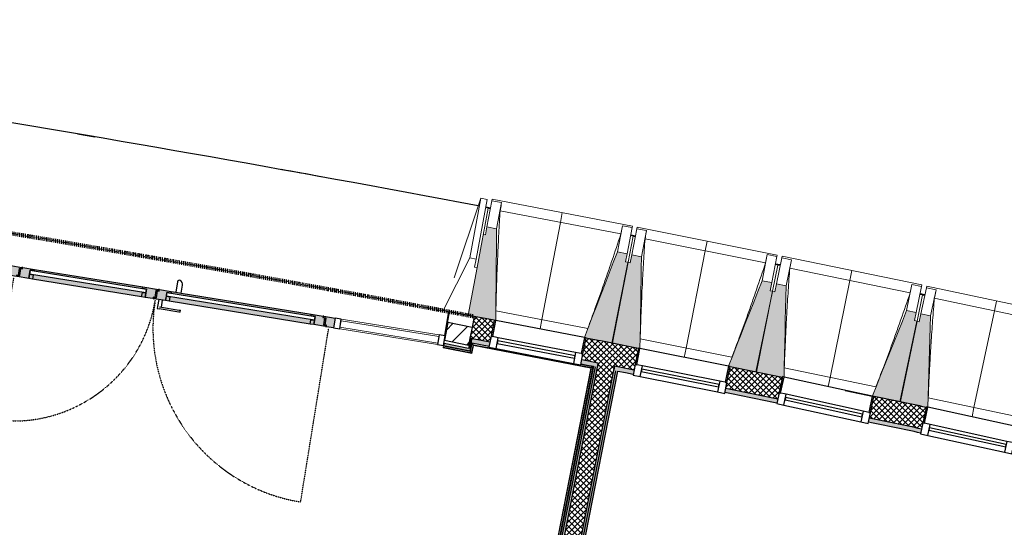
# Model space of a CAD drawing. Header units: millimetres. Extents: x 1909 to 61055, y -36590 to 14615.
# Tile 48 of 49: x 41252 to 47255, y -17804 to -14713. Entities that reach past the tile are written whole.
import ezdxf

# ---------------------------------------------------------------- set-up
doc = ezdxf.new("R2010")
doc.units = ezdxf.units.MM
doc.linetypes.add('Tiret', pattern=[2.5, 1.25, -1.25])
for name, color, linetype, lineweight, true_color in [('A-AREA', 4, 'Tiret', 100, 0x00ffff), ('A-DOOR-GLAZ', 7, 'Continuous', 25, 0x5c63b1), ('A-DOOR-HDLN', 5, 'Tiret', 25, 0x0000ff)]:
    doc.layers.add(name, color=color, linetype=linetype, lineweight=lineweight, true_color=true_color)
for name, color, linetype, lineweight in [('A-COLS', 7, 'Continuous', 18), ('A-DOOR', 7, 'Continuous', 25), ('A-DOOR-FRAM', 7, 'Continuous', 25), ('A-FLOR', 7, 'Continuous', 25), ('A-FLOR-HRAL', 7, 'Continuous', 18), ('A-GENM', 7, 'Continuous', 18), ('A-GLAZ', 7, 'Continuous', 25), ('A-GLAZ-CURT', 7, 'Continuous', 18), ('A-GLAZ-CWMG', 7, 'Continuous', 18), ('A-WALL', 7, 'Continuous', 25), ('A-WALL-PATT', 7, 'Continuous', 25), ('I-WALL', 7, 'Continuous', 25), ('S-BEAM', 7, 'Continuous', 18)]:
    doc.layers.add(name, color=color, linetype=linetype, lineweight=lineweight)
pattern_1 = [(45, (0, 0), (-17.67767, 17.67767), []), (135, (0, 0), (-17.67767, -17.67767), [])]

# ---------------------------------------------------------------- blocks, each defined once
blk = doc.blocks.new('Panneau système - Vitré-441912-2021_015_1111_DCE_1_50_N0 FINI_SSI_CMSI')
at = {"layer": 'A-GLAZ-CURT'}
for p, q in [((301.8, 20), (-301.8, 20)), ((-301.8, 20), (-301.8, -20)), ((301.8, -20), (301.8, 20)), ((-301.8, -20), (301.8, -20))]:
    blk.add_line(p, q, dxfattribs=at)
blk = doc.blocks.new('Meneau rectangulaire - AWS60_60x70-441910-2021_015_1111_DCE_1_50_N0 FINI_SSI_CMSI')
at = {"layer": 'A-GLAZ-CWMG'}
for p, q in [((4150.1, -16632.7), (3554.2, -16536.4)), ((4140.5, -16692), (3544.6, -16595.6))]:
    blk.add_line(p, q, dxfattribs=at)
blk = doc.blocks.new('Meneau rectangulaire - AWS60_60x38-368963-2021_015_1111_DCE_1_50_N0 FINI_SSI_CMSI')
at = {"layer": 'A-GLAZ-CWMG', "lineweight": 25}
for p, q in [((0, 30), (-38, 30)), ((-38, 30), (-38, -30)), ((0, -30), (0, 30)), ((-38, -30), (0, -30))]:
    blk.add_line(p, q, dxfattribs=at)
blk = doc.blocks.new('Meneau rectangulaire - AWS60_60x38-368964-2021_015_1111_DCE_1_50_N0 FINI_SSI_CMSI')
at = {"layer": 'A-GLAZ-CWMG', "lineweight": 25}
for p, q in [((-38, 30), (0, 30)), ((-38, -30), (-38, 30)), ((0, 30), (0, -30)), ((0, -30), (-38, -30))]:
    blk.add_line(p, q, dxfattribs=at)
blk = doc.blocks.new('12_CORNIERE HABILLAGE - 12_CORNIERE HABILLAGE-370872-2021_015_1111_DCE_1_50_N0 FINI_SSI_CMSI')
at = {"layer": 'A-GENM', "color": 8, "true_color": 0x808080}
for p, q in [((3442.1, 150.4), (3442.1, 0)), ((3444.1, 0), (3444.1, 150.4)), ((3442.1, 0), (3444.1, 0))]:
    blk.add_line(p, q, dxfattribs=at)
blk = doc.blocks.new('XXX_VIDE FENETRE - 550-377501-2021_015_1111_DCE_1_50_N0 FINI_SSI_CMSI')
at = {"layer": 'A-GLAZ'}
for p, q in [((-285, 0), (-285, -100)), ((-275, 0), (-285, 0)), ((275, 0), (-275, 0)), ((-275, -100), (-275, 0)), ((285, 0), (275, 0)), ((275, 0), (275, -100)), ((285, -100), (285, 0)), ((-285, -100), (-275, -100)), ((-240, -100), (-285, -100)), ((-285, -100), (-285, -167.5)), ((-240, -167.5), (-240, -100)), ((240, -100), (-240, -100)), ((240, -100), (240, -167.5)), ((285, -100), (240, -100)), ((275, -100), (285, -100)), ((285, -167.5), (285, -100)), ((-285, -167.5), (-240, -167.5)), ((-240, -167.5), (240, -167.5)), ((240, -167.5), (285, -167.5))]:
    blk.add_line(p, q, dxfattribs=at)
at = {"layer": 'A-GLAZ', "color": 173, "true_color": 0x5c63b1}
for p, q in [((240, -120), (-240, -120)), ((-240, -120), (-240, -135)), ((240, -135), (240, -120)), ((-240, -135), (240, -135))]:
    blk.add_line(p, q, dxfattribs=at)
blk = doc.blocks.new('51_2V_PV_MV_XX_XX - Type 1-413066-2021_015_1111_DCE_1_50_N0 FINI_SSI_CMSI')
at = {"layer": 'A-DOOR', "lineweight": 18, "true_color": 0x808080}
h = blk.add_hatch(color=8, dxfattribs=at)
h.paths.add_polyline_path([(-1001.7, 94), (-1001.7, 34), (-932.7, 34), (-932.7, 42.5), (-947.7, 42.7), (-947.7, 85.5), (-957.7, 85.5), (-957.7, 94), (-959.1, 94)])
h.paths.add_polyline_path([(957.7, 94), (957.7, 85.5), (947.7, 85.3), (947.7, 42.5), (932.7, 42.5), (932.7, 34), (1001.7, 34.1), (1001.7, 94), (992, 94)])
h = blk.add_hatch(color=8, dxfattribs=at)
h.paths.add_polyline_path([(-952.7, 94), (-952.7, 85.5), (-937.7, 85.5), (-937.7, 42.5), (-927.7, 42.5), (-927.7, 34), (-854.7, 34), (-854.7, 43), (-879.7, 43), (-879.7, 94), (-946, 94)])
h.paths.add_polyline_path([(35.3, 94), (35.3, 43), (10.3, 43), (10.3, 34), (83.3, 34), (83.3, 42.5), (93.3, 42.5), (93.3, 85.5), (108.3, 85.5), (108.3, 94), (75, 94)])
at = {"layer": 'A-DOOR', "lineweight": 18, "true_color": 0xc0c0c0}
h = blk.add_hatch(color=9, dxfattribs=at)
h.paths.add_polyline_path([(-947.7, 85.5), (-947.7, 51.7), (-937.7, 51.7), (-937.7, 85.5), (-944.6, 85.5)])
h.paths.add_polyline_path([(93.3, 85.5), (93.3, 51.7), (103.3, 51.7), (103.3, 85.5), (96.4, 85.5)])
h.paths.add_polyline_path([(937.7, 85.5), (937.7, 51.7), (947.7, 51.7), (947.7, 85.5), (940.7, 85.5)])
at = {"layer": 'A-DOOR', "lineweight": 18, "true_color": 0x808080}
h = blk.add_hatch(color=8, dxfattribs=at)
h.paths.add_polyline_path([(-879.7, 94), (-879.7, 67), (-857.7, 67), (-857.7, 94)])
h.paths.add_polyline_path([(13.3, 94), (13.3, 67), (35.3, 67), (35.3, 94), (31, 94)])
at = {"layer": 'A-DOOR', "lineweight": 18, "true_color": 0xc0c0c0}
for points in [[(-857.7, 94), (-857.7, 67), (13.3, 67), (13.3, 94), (-712.4, 94)], [(183.3, 94), (183.3, 67), (857.7, 67), (857.7, 94), (320.2, 94)], [(186.3, 43), (186.3, 34), (854.7, 34), (854.7, 43), (241.8, 43)]]:
    blk.add_hatch(color=9, dxfattribs=at).paths.add_polyline_path(points)
at = {"layer": 'A-DOOR', "lineweight": 18, "true_color": 0x808080}
h = blk.add_hatch(color=8, dxfattribs=at)
h.paths.add_polyline_path([(113.3, 94), (113.3, 85.5), (103.3, 85.5), (103.3, 42.5), (88.3, 42.5), (88.3, 34), (186.3, 34), (186.3, 43), (161.3, 43), (161.3, 94), (114, 94)])
h.paths.add_polyline_path([(879.7, 94), (879.7, 43), (854.7, 43), (854.7, 34), (927.7, 34), (927.7, 42.5), (937.7, 42.5), (937.7, 85.5), (952.7, 85.5), (952.7, 94), (890.3, 94)])
h = blk.add_hatch(color=8, dxfattribs=at)
h.paths.add_polyline_path([(161.3, 94), (161.3, 67), (183.3, 67), (183.3, 94)])
h.paths.add_polyline_path([(857.7, 94), (857.7, 67), (879.7, 67), (879.7, 94)])
at = {"layer": 'A-DOOR', "lineweight": 18, "true_color": 0xc0c0c0}
h = blk.add_hatch(color=9, dxfattribs=at)
h.paths.add_polyline_path([(-947.7, 51.7), (-947.7, 46.8), (-937.7, 46.8), (-937.7, 51.7), (-942.2, 51.7)])
h.paths.add_polyline_path([(93.3, 51.7), (93.3, 46.8), (103.3, 46.8), (103.3, 51.7), (98.8, 51.7)])
h.paths.add_polyline_path([(937.7, 51.7), (937.7, 46.8), (947.7, 46.8), (947.7, 51.7), (943.1, 51.7)])
h = blk.add_hatch(color=9, dxfattribs=at)
h.paths.add_polyline_path([(-947.7, 46.8), (-947.7, 44.8), (-937.7, 44.8), (-937.7, 46.8), (-941.4, 46.8)])
h.paths.add_polyline_path([(93.3, 46.8), (93.3, 44.8), (103.3, 44.9), (103.3, 46.8), (99.6, 46.8)])
h.paths.add_polyline_path([(937.7, 46.8), (937.7, 44.8), (947.7, 44.9), (947.7, 46.8), (943.9, 46.8)])
h = blk.add_hatch(color=9, dxfattribs=at)
h.paths.add_polyline_path([(-947.7, 44.8), (-947.3, 42.5), (-937.7, 42.5), (-938, 44.8), (-941.1, 44.8)])
h.paths.add_polyline_path([(-932.7, 42.5), (-932.7, 34), (-927.7, 34), (-927.7, 42.5), (-932.7, 42.5)])
h.paths.add_polyline_path([(93.3, 44.8), (93.3, 42.5), (103.3, 42.5), (102.8, 44.8), (97.8, 44.8)])
h.paths.add_polyline_path([(83.3, 42.5), (83.3, 34), (88.3, 34), (88.3, 42.5), (87, 42.5)])
h.paths.add_polyline_path([(937.7, 44.8), (937.7, 42.5), (947.7, 42.5), (947.1, 44.8), (942.1, 44.8)])
h.paths.add_polyline_path([(927.7, 42.5), (927.7, 34), (932.7, 34), (932.7, 42.5), (931.3, 42.5)])
h = blk.add_hatch(color=9, dxfattribs=at)
h.paths.add_polyline_path([(-50.8, 34), (10.3, 34), (10.3, 43), (4.6, 43), (-18.3, 39.3)])
h.paths.add_polyline_path([(-854.7, 43), (-854.7, 34), (-50.8, 34), (4.6, 43), (-799.2, 43)])
at = {"layer": 'A-DOOR'}
for p, q in [((-63.7, 150), (-63.7, 137.5)), ((-55.8, 150), (65.8, 150)), ((65.8, 137.5), (-55.8, 137.5)), ((53.9, 137.5), (53.9, 94)), ((77.8, 150), (65.8, 150)), ((77.8, 137.5), (77.8, 150)), ((77.8, 94), (77.8, 137.5)), ((-50.8, 34), (-50.8, -16.2)), ((-17.5, 34), (-50.8, 34)), ((-17.5, -30.7), (-17.5, 34)), ((-50.8, -16.9), (-50.6, -18.7))]:
    blk.add_line(p, q, dxfattribs=at)
at = {"layer": 'A-DOOR', "flags": 128}
for points in [[(-63.7, 150), (-63.6, 150), (-63.1, 150), (-62.4, 150), (-61.4, 150), (-60.2, 150), (-58.8, 150), (-57.4, 150), (-55.8, 150)], [(-55.8, 137.5), (-57.4, 137.5), (-58.8, 137.5), (-60.2, 137.5), (-61.4, 137.5), (-62.4, 137.5), (-63.1, 137.5), (-63.6, 137.5), (-63.7, 137.5)]]:
    blk.add_lwpolyline(points, dxfattribs=at)
at = {"layer": 'A-DOOR'}
for centre, radius, start, end in [((-23.6, -16.2), 27.2, 180, 249.4572), ((-29.1, -30.7), 11.6, 249.4572, 360)]:
    blk.add_arc(centre, radius, start, end, dxfattribs=at)
at = {"layer": 'A-DOOR-FRAM'}
for p, q in [((-1001.7, 94), (-957.7, 94)), ((-957.7, 94), (-957.7, 85.5)), ((-957.7, 85.5), (-947.7, 85.5)), ((-952.7, 94), (-879.7, 94)), ((-952.7, 85.5), (-952.7, 94)), ((-937.7, 85.5), (-952.7, 85.5)), ((-947.7, 85.5), (-947.7, 42.5)), ((-937.7, 42.5), (-937.7, 85.5)), ((-879.7, 67), (-879.7, 94)), ((-879.7, 94), (-857.7, 94)), ((-879.7, 94), (-879.7, 43)), ((-857.7, 67), (-879.7, 67)), ((-857.7, 94), (13.3, 94)), ((-857.7, 94), (-857.7, 67)), ((13.3, 94), (35.3, 94)), ((13.3, 67), (13.3, 94)), ((35.3, 67), (13.3, 67)), ((35.3, 94), (35.3, 67)), ((35.3, 94), (108.3, 94)), ((35.3, 43), (35.3, 94)), ((93.3, 85.5), (93.3, 42.5)), ((108.3, 85.5), (93.3, 85.5)), ((103.3, 85.5), (113.3, 85.5)), ((103.3, 42.5), (103.3, 85.5)), ((108.3, 94), (108.3, 85.5)), ((113.3, 94), (161.3, 94)), ((113.3, 85.5), (113.3, 94)), ((161.3, 94), (183.3, 94)), ((161.3, 67), (161.3, 94)), ((161.3, 94), (161.3, 43)), ((183.3, 67), (161.3, 67)), ((183.3, 94), (857.7, 94)), ((183.3, 94), (183.3, 67)), ((857.7, 94), (879.7, 94)), ((857.7, 67), (857.7, 94)), ((879.7, 67), (857.7, 67)), ((879.7, 94), (879.7, 67)), ((879.7, 94), (952.7, 94)), ((879.7, 43), (879.7, 94)), ((937.7, 85.5), (937.7, 42.5)), ((952.7, 85.5), (937.7, 85.5)), ((947.7, 85.5), (957.7, 85.5)), ((947.7, 42.5), (947.7, 85.5)), ((952.7, 94), (952.7, 85.5)), ((957.7, 94), (1001.7, 94)), ((957.7, 85.5), (957.7, 94)), ((-932.7, 34), (-1001.7, 34)), ((-937.7, 51.7), (-947.7, 51.7)), ((-947.7, 46.8), (-937.7, 46.8)), ((-937.7, 44.8), (-947.7, 44.8)), ((-947.7, 42.5), (-932.7, 42.5)), ((-927.7, 42.5), (-937.7, 42.5)), ((-932.7, 42.5), (-932.7, 34)), ((-932.7, 34), (-927.7, 34)), ((-927.7, 34), (-927.7, 42.5)), ((-854.7, 34), (-927.7, 34)), ((-879.7, 43), (-854.7, 43)), ((-854.7, 43), (-854.7, 34)), ((-50.8, 34), (-854.7, 34)), ((10.3, 34), (-17.5, 34)), ((10.3, 43), (35.3, 43)), ((10.3, 34), (10.3, 43)), ((83.3, 34), (10.3, 34)), ((93.3, 42.5), (83.3, 42.5)), ((83.3, 42.5), (83.3, 34)), ((83.3, 34), (88.3, 34)), ((88.3, 42.5), (103.3, 42.5)), ((88.3, 34), (88.3, 42.5)), ((186.3, 34), (88.3, 34)), ((103.3, 51.7), (93.3, 51.7)), ((93.3, 46.8), (103.3, 46.8)), ((103.3, 44.8), (93.3, 44.8)), ((161.3, 43), (186.3, 43)), ((186.3, 43), (186.3, 34)), ((854.7, 34), (186.3, 34)), ((854.7, 43), (879.7, 43)), ((854.7, 34), (854.7, 43)), ((927.7, 34), (854.7, 34)), ((927.7, 42.5), (927.7, 34)), ((937.7, 42.5), (927.7, 42.5)), ((927.7, 34), (932.7, 34)), ((932.7, 42.5), (947.7, 42.5)), ((932.7, 34), (932.7, 42.5)), ((1001.7, 34), (932.7, 34)), ((947.7, 51.7), (937.7, 51.7)), ((937.7, 46.8), (947.7, 46.8)), ((947.7, 44.8), (937.7, 44.8))]:
    blk.add_line(p, q, dxfattribs=at)
at = {"layer": 'A-DOOR-GLAZ'}
for p, q in [((-879.7, 67), (35.3, 67)), ((-879.7, 43), (-879.7, 67)), ((35.3, 67), (35.3, 43)), ((161.3, 67), (879.7, 67)), ((161.3, 43), (161.3, 67)), ((879.7, 67), (879.7, 43)), ((35.3, 43), (-879.7, 43)), ((879.7, 43), (161.3, 43))]:
    blk.add_line(p, q, dxfattribs=at)
at = {"layer": 'A-DOOR-HDLN'}
for p, q in [((-972.7, 1173), (-972.7, 102)), ((972.7, 102), (972.7, 976.4))]:
    blk.add_line(p, q, dxfattribs=at)
for centre, radius, start, end in [((-972.7, 102), 1071, 0, 90), ((972.7, 102), 874.4, 90, 180)]:
    blk.add_arc(centre, radius, start, end, dxfattribs=at)
blk = doc.blocks.new('Garde-corps - Garde-corps-512326-2021_015_1111_DCE_1_50_N0 FINI_SSI_CMSI')
at = {"layer": 'A-FLOR-HRAL'}
for p, q in [((4342.2, -16733.6), (4351.7, -16684)), ((4351.7, -16684), (4455.2, -16704)), ((4351.7, -16684), (4361.5, -16685.9)), ((4175.7, -16709.7), (4175.4, -16711.3)), ((4175.4, -16711.3), (4350.6, -16746)), ((4175.7, -16709.7), (4176, -16708)), ((4175.7, -16709.7), (4349.3, -16744)), ((4176, -16708), (4177.4, -16701)), ((4176, -16708), (4347.9, -16742)), ((4178, -16698), (4177.4, -16701)), ((4177.4, -16701), (4342.2, -16733.6)), ((4347.9, -16742), (4342.2, -16733.6)), ((4347.9, -16742), (4357.3, -16692.3)), ((4349.3, -16744), (4358.7, -16694.4)), ((4350.6, -16746), (4360, -16696.3)), ((4360, -16696.3), (5075.3, -16834.5)), ((5075.3, -16834.5), (4833.2, -18069.1)), ((5077.3, -16833.2), (4834.6, -18071.1)), ((5079.3, -16831.8), (4835.9, -18073.1)), ((5087.7, -16826.2), (4841.5, -18081.5)), ((5014.9, -16812.1), (5087.7, -16826.2)), ((5077.8, -16824.3), (5087.7, -16826.2)), ((3922.5, -17889), (3699.7, -19015.7)), ((3923.8, -17890.9), (3701.3, -19016)), ((3925.2, -17893), (3703, -19016.3)), ((4833.2, -18069.1), (3922.5, -17889)), ((4834.6, -18071.1), (3923.8, -17890.9)), ((4835.9, -18073.1), (3925.2, -17893)), ((3925.2, -17893), (3927.6, -17896.6)), ((4841.5, -18081.5), (3975.9, -17910.3)), ((3921.9, -17946.5), (3710, -19017.7)), ((4835.9, -18073.1), (4841.5, -18081.5)), ((3699.7, -19015.7), (3701.3, -19016)), ((3703, -19016.3), (3701.3, -19016)), ((3710, -19017.7), (3703, -19016.3)), ((3710, -19017.7), (3712.9, -19018.3))]:
    blk.add_line(p, q, dxfattribs=at)
at = {"layer": 'A-FLOR-HRAL', "flags": 128}
for points in [[(4357.3, -16692.3), (4354.5, -16688.2), (4351.7, -16684)], [(5075.3, -16834.5), (5075.3, -16834.5), (5075.4, -16834.4), (5075.6, -16834.3), (5075.8, -16834.2), (5076.1, -16834), (5076.3, -16833.9), (5076.6, -16833.7), (5076.8, -16833.5), (5077, -16833.4), (5077.3, -16833.2)], [(5079.3, -16831.8), (5083.5, -16829), (5087.7, -16826.2)], [(5087.7, -16826.2), (5087.8, -16826.1), (5088.1, -16825.9), (5088.6, -16825.6), (5089.2, -16825.2), (5089.8, -16824.7), (5090.5, -16824.3), (5091.2, -16823.8)]]:
    blk.add_lwpolyline(points, dxfattribs=at)
at = {"layer": 'A-FLOR-HRAL'}
for radius, start, end in [(137273, 78.911, 79.217912), (137271.2, 78.911727, 79.217185)]:
    blk.add_arc((-21322.9, -151541.9), radius, start, end, dxfattribs=at)
for points, knots in [([(4351.7, -16684), (4351.7, -16684), (4351.7, -16684), (4351.6, -16683.9), (4351.6, -16683.9), (4351.5, -16683.8), (4351.5, -16683.7), (4351.4, -16683.6), (4351.4, -16683.5), (4351.3, -16683.4), (4351.2, -16683.3), (4351.1, -16683.2), (4351, -16683), (4350.9, -16682.9), (4350.8, -16682.8), (4350.7, -16682.6), (4350.6, -16682.5), (4350.5, -16682.3), (4350.4, -16682.1), (4350.1, -16681.7), (4349.7, -16681.2), (4349.4, -16680.7), (4349.3, -16680.5)], [0, 0, 0, 0, 0.071429, 0.107143, 0.142857, 0.178571, 0.214286, 0.25, 0.285714, 0.321429, 0.357143, 0.392857, 0.428571, 0.464286, 0.5, 0.535714, 0.571429, 0.607143, 0.642857, 0.714286, 0.857143, 1, 1, 1, 1]), ([(4342.2, -16733.6), (4342.2, -16733.6), (4342.2, -16733.5), (4342.1, -16733.3), (4341.9, -16733.1), (4341.8, -16732.9), (4341.6, -16732.7), (4341.5, -16732.5), (4341.3, -16732.2), (4341.1, -16731.9), (4340.9, -16731.6), (4340.7, -16731.3), (4340.4, -16730.8), (4340.1, -16730.4), (4339.9, -16730.1)], [0, 0, 0, 0, 0.166667, 0.25, 0.333333, 0.416667, 0.458333, 0.5, 0.583333, 0.666667, 0.708333, 0.75, 0.833333, 1, 1, 1, 1]), ([(4350.6, -16746), (4350.6, -16745.9), (4350.6, -16745.9), (4350.5, -16745.8), (4350.3, -16745.6), (4350.2, -16745.4), (4350.1, -16745.2), (4350, -16745.1), (4349.9, -16744.9), (4349.8, -16744.8), (4349.7, -16744.6), (4349.6, -16744.5), (4349.5, -16744.4), (4349.4, -16744.2), (4349.3, -16744.1), (4349.3, -16744)], [0.1, 0.1, 0.1, 0.1, 0.2, 0.3, 0.4, 0.475, 0.55, 0.6, 0.65, 0.7, 0.75, 0.8, 0.85, 0.9, 1, 1, 1, 1]), ([(4360, -16696.3), (4360, -16696.3), (4360, -16696.3), (4360, -16696.2), (4359.9, -16696.1), (4359.8, -16695.9), (4359.7, -16695.8), (4359.5, -16695.6), (4359.4, -16695.3), (4359.2, -16695.1), (4359.1, -16694.9), (4358.9, -16694.6), (4358.8, -16694.5), (4358.7, -16694.4)], [0.075, 0.075, 0.075, 0.075, 0.15, 0.2125, 0.275, 0.35, 0.425, 0.5, 0.6, 0.7, 0.775, 0.85, 1, 1, 1, 1]), ([(3922.5, -17889), (3922.5, -17889), (3922.6, -17889), (3922.7, -17889.2), (3922.8, -17889.3), (3922.9, -17889.5), (3923, -17889.7), (3923.1, -17889.9), (3923.2, -17890), (3923.3, -17890.2), (3923.4, -17890.3), (3923.5, -17890.4), (3923.6, -17890.6), (3923.7, -17890.7), (3923.8, -17890.9), (3923.8, -17890.9)], [0.1, 0.1, 0.1, 0.1, 0.2, 0.3, 0.4, 0.475, 0.55, 0.6, 0.65, 0.7, 0.75, 0.8, 0.85, 0.9, 1, 1, 1, 1]), ([(4833.3, -18069.1), (4833.3, -18069.1), (4833.3, -18069.2), (4833.4, -18069.3), (4833.5, -18069.5), (4833.6, -18069.7), (4833.7, -18069.9), (4833.8, -18070), (4833.9, -18070.2), (4834, -18070.3), (4834.1, -18070.5), (4834.2, -18070.6), (4834.3, -18070.7), (4834.4, -18070.9), (4834.5, -18071), (4834.6, -18071.1)], [0.1, 0.1, 0.1, 0.1, 0.2, 0.3, 0.4, 0.475, 0.55, 0.6, 0.65, 0.7, 0.75, 0.8, 0.85, 0.9, 1, 1, 1, 1]), ([(4841.5, -18081.5), (4841.5, -18081.5), (4841.6, -18081.6), (4841.7, -18081.8), (4841.9, -18082), (4842, -18082.2), (4842.1, -18082.4), (4842.3, -18082.6), (4842.5, -18082.9), (4842.7, -18083.2), (4842.9, -18083.5), (4843.1, -18083.8), (4843.4, -18084.3), (4843.7, -18084.7), (4843.9, -18085)], [0, 0, 0, 0, 0.166667, 0.25, 0.333333, 0.416667, 0.458333, 0.5, 0.583333, 0.666667, 0.708333, 0.75, 0.833333, 1, 1, 1, 1])]:
    blk.add_open_spline(points, degree=3, knots=knots, dxfattribs=at)
blk = doc.blocks.new('B02_ARC_rvt-1-2021_015_1111_DCE_1_50_N0 FINI_SSI_CMSI')
at = {"layer": 'A-WALL-PATT', "lineweight": 18}
h = blk.add_hatch(dxfattribs=at)
h.set_pattern_fill('FP_2', color=256, style=0, pattern_type=2)
h.set_pattern_definition([(45, (0, 0), (-53.033, 53.033), [])])
h.paths.add_polyline_path([(4330.5, -16694.5), (4351.8, -16587), (4204.6, -16557.9), (4183.4, -16665.4), (4321.6, -16692.7)])
h = blk.add_hatch(dxfattribs=at)
h.set_pattern_fill('FP_1', color=256, style=0, pattern_type=2)
h.set_pattern_definition(pattern_1)
h.paths.add_polyline_path([(13822.8, -18807.9), (13856.8, -18677.3), (13798.6, -18662.1), (12574.2, -18344.4), (11346.5, -18038), (10116.7, -17743.1), (8878.4, -17458.2), (7677.5, -17193.1), (7648.6, -17325), (8913.8, -17604.5), (10147.7, -17889), (11378.8, -18184.9), (12607.2, -18492.2), (13810.7, -18804.7)])
h.paths.add_polyline_path([(7091.2, -17205.9), (7120, -17074), (6801.3, -17007), (6772.5, -17138.9), (7085.9, -17204.8)])
h.paths.add_polyline_path([(6214.3, -17023.4), (6243.1, -16891.5), (5924, -16826.6), (5897.8, -16959), (6208.9, -17022.3)])
h.paths.add_polyline_path([(5338.8, -16847.2), (5365.1, -16714.7), (5246.6, -16691.3), (5220.6, -16823.8), (5332.7, -16845.9)])
h.paths.add_polyline_path([(5120.5, -16804.1), (5146.5, -16671.7), (5045.5, -16651.9), (5020.2, -16784.5), (5109.6, -16802)])
h.paths.add_polyline_path([(4460.5, -16676.3), (4485.9, -16543.7), (4364.9, -16520.6), (4338.7, -16653), (4455.8, -16675.4)])
at = {"layer": 'A-WALL-PATT', "true_color": 0xdadada}
for points in [[(4339.9, -16730.1), (4342.2, -16717.8), (4180.4, -16685.8), (4178, -16698), (4329.9, -16728.1)], [(4342.2, -16717.8), (4354, -16655.9), (4341.7, -16653.6), (4329.9, -16715.3)], [(4856.2, -18087.5), (5103.5, -16826.3), (5091.2, -16823.8), (4843.9, -18085)]]:
    blk.add_hatch(color=254, dxfattribs=at).paths.add_polyline_path(points)
h = blk.add_hatch(color=254, dxfattribs=at)
h.paths.add_polyline_path([(13792.3, -18825.7), (13798.6, -18801.5), (12568, -18482.1), (11346.5, -18176.9), (10111, -17880.3), (8878.4, -17596.4), (7648.6, -17325), (7643.3, -17349.4), (8884, -17623.3), (10116.7, -17907.3), (11346.5, -18202.6), (12574.2, -18509.4), (13699.1, -18801.5)])
h.paths.add_polyline_path([(7085.9, -17230.3), (7091.2, -17205.9), (6772.5, -17138.9), (6767.2, -17163.3), (7084.9, -17230.1)])
h.paths.add_polyline_path([(6208.9, -17047.8), (6214.3, -17023.4), (5897.8, -16959), (5892.9, -16983.5), (6208.3, -17047.7)])
h.paths.add_polyline_path([(5334, -16871.7), (5338.8, -16847.2), (5220.6, -16823.8), (5215.8, -16848.3), (5332.7, -16871.4)])
h.paths.add_polyline_path([(5115.7, -16828.7), (5120.5, -16804.1), (5020.2, -16784.5), (5015.5, -16809), (5109.6, -16827.5)])
h.paths.add_polyline_path([(4455.8, -16700.8), (4460.5, -16676.3), (4354, -16655.9), (4349.3, -16680.5), (4454.5, -16700.6)])
h.paths.add_polyline_path([(4337, -16678.2), (4341.7, -16653.6), (4338.7, -16653.3), (4333.9, -16677.6), (4335.4, -16677.9)])
at = {"layer": 'A-WALL-PATT', "lineweight": 18}
h = blk.add_hatch(dxfattribs=at)
h.set_pattern_fill('FP_1', color=256, style=0, pattern_type=2)
h.set_pattern_definition(pattern_1)
h.paths.add_polyline_path([(4963.7, -18134.2), (5246.6, -16691.3), (5146.5, -16671.7), (4863.6, -18114.4), (4960.2, -18133.5)])
at = {"layer": 'A-WALL-PATT', "lineweight": 5, "true_color": 0xdadada}
for points in [[(4866, -18102.1), (5115.7, -16828.7), (5103.5, -16826.3), (4853.8, -18099.7), (4863.6, -18101.7)], [(4978.4, -18124.4), (5228.1, -16850.8), (5215.8, -16848.3), (4966.1, -18121.9)], [(4993, -18114.5), (5240.3, -16853.2), (5228.1, -16850.8), (4980.8, -18112.1)]]:
    blk.add_hatch(color=254, dxfattribs=at).paths.add_polyline_path(points)
at = {"layer": 'A-AREA'}
for p, q in [((4209.5, -16491.1), (4364.9, -16520.6)), ((6925.5, -17033), (6931.3, -17034.2))]:
    blk.add_line(p, q, dxfattribs=at)
blk.add_arc((-21322.9, -151541.9), 137443.1, 79.294939, 82.165076, dxfattribs=at)
at = {"layer": 'A-FLOR'}
for p, q in [((2406.4, -16411.6), (2411.3, -16412.4)), ((4212.7, -16491.7), (4194.9, -16581.7)), ((4364.9, -16520.6), (4212.7, -16491.7)), ((3458.7, -16581.7), (3463.6, -16582.5)), ((6686.7, -16983.1), (6655.1, -16976.5))]:
    blk.add_line(p, q, dxfattribs=at)
at = {"layer": 'A-WALL'}
for p, q in [((4204.6, -16557.9), (4183.4, -16665.4)), ((4351.8, -16587), (4204.6, -16557.9)), ((4351.8, -16587), (4338.7, -16653)), ((4180.4, -16685.8), (4178, -16698)), ((4329.9, -16715.3), (4180.4, -16685.8)), ((4183.4, -16665.4), (4330.5, -16694.5)), ((4337, -16678.2), (4329.9, -16715.3)), ((4330.5, -16694.5), (4333.9, -16677.6)), ((4338.7, -16653), (4333.9, -16677.6)), ((4342.2, -16717.8), (4349.3, -16680.5)), ((4460.5, -16676.3), (4354, -16655.9)), ((4178, -16698), (4339.9, -16730.1)), ((4339.9, -16730.1), (4342.2, -16717.8)), ((5120.5, -16804.1), (5020.2, -16784.5)), ((5120.5, -16804.1), (5115.7, -16828.7)), ((5115.7, -16828.7), (5120.5, -16804.1)), ((4856.2, -18087.5), (5103.5, -16826.3)), ((4868.4, -18089.9), (5115.7, -16828.7)), ((4968.5, -18109.7), (5215.8, -16848.3)), ((4980.8, -18112.1), (5228.1, -16850.8)), ((5215.8, -16848.3), (5220.6, -16823.8)), ((5220.6, -16823.8), (5215.8, -16848.3)), ((5338.8, -16847.2), (5220.6, -16823.8))]:
    blk.add_line(p, q, dxfattribs=at)
at = {"layer": 'A-WALL', "flags": 128}
for points in [[(4341.7, -16653.6), (4340.2, -16653.3), (4338.7, -16653)], [(4341.7, -16653.6), (4347.8, -16654.8), (4354, -16655.9)], [(4354, -16655.9), (4347.8, -16654.8), (4341.7, -16653.6)]]:
    blk.add_lwpolyline(points, dxfattribs=at)
at = {"layer": 'A-WALL'}
for start, end in [(78.430858, 78.56564), (78.057101, 78.192993)]:
    blk.add_arc((-21322.9, -151541.9), 137308.1, start, end, dxfattribs=at)
at = {"layer": 'I-WALL'}
for p, q in [((4364.9, -16520.6), (4351.8, -16587)), ((4485.9, -16543.7), (4364.9, -16520.6)), ((4333.9, -16677.6), (4337, -16678.2)), ((5091.2, -16823.8), (4843.9, -18085)), ((4993, -18114.5), (5240.3, -16853.2)), ((6626, -16970.5), (6801.3, -17007)), ((6801.3, -17007), (6800.9, -17008.8))]:
    blk.add_line(p, q, dxfattribs=at)
at = {"layer": 'I-WALL', "flags": 128}
for points in [[(4349.3, -16680.5), (4402.6, -16690.7), (4455.8, -16700.8)], [(5146.5, -16671.7), (5096, -16661.8), (5045.5, -16651.9)], [(5246.6, -16691.3), (5196.5, -16681.5), (5146.5, -16671.7)], [(5365.1, -16714.7), (5305.8, -16703), (5246.6, -16691.3)], [(5015.5, -16809), (5053.3, -16816.4), (5091.2, -16823.8)], [(5240.3, -16853.2), (5287.2, -16862.4), (5334, -16871.7)]]:
    blk.add_lwpolyline(points, dxfattribs=at)
at = {"layer": 'I-WALL'}
for radius, start, end in [(137443.1, 78.430109, 78.565858), (137283.1, 78.430996, 78.565599), (137443.1, 78.05672, 78.192478), (137283.1, 78.057172, 78.193089)]:
    blk.add_arc((-21322.9, -151541.9), radius, start, end, dxfattribs=at)
at = {"layer": 'A-DOOR', "lineweight": 18, "rotation": 170.8152769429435}
blk.add_blockref('51_2V_PV_MV_XX_XX - Type 1-413066-2021_015_1111_DCE_1_50_N0 FINI_SSI_CMSI', (2533.2, -16336.9), dxfattribs=at)
at = {"layer": 'A-FLOR-HRAL', "lineweight": 18}
blk.add_blockref('Garde-corps - Garde-corps-512326-2021_015_1111_DCE_1_50_N0 FINI_SSI_CMSI', (0, 0), dxfattribs=at)
at = {"layer": 'A-GENM', "lineweight": 18, "rotation": 350.8152769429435}
blk.add_blockref('12_CORNIERE HABILLAGE - 12_CORNIERE HABILLAGE-370872-2021_015_1111_DCE_1_50_N0 FINI_SSI_CMSI', (785.8, -16088.8), dxfattribs=at)
at = {"layer": 'A-GLAZ', "lineweight": 18}
for p, rotation in [((4766, -16596.6), 349.1609460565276), ((5644.8, -16769.4), 348.7878796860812), ((6522.5, -16947.9), 347.6686805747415), ((7399.1, -17132.1), 347.6686805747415)]:
    blk.add_blockref('XXX_VIDE FENETRE - 550-377501-2021_015_1111_DCE_1_50_N0 FINI_SSI_CMSI', p, dxfattribs=dict(at, rotation=rotation))
at = {"layer": 'A-GLAZ-CURT', "lineweight": 18, "rotation": 350.8152769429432}
blk.add_blockref('Panneau système - Vitré-441912-2021_015_1111_DCE_1_50_N0 FINI_SSI_CMSI', (3847.3, -16614.2), dxfattribs=at)
at = {"layer": 'A-GLAZ-CWMG', "lineweight": 18, "rotation": 170.8152769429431}
blk.add_blockref('Meneau rectangulaire - AWS60_60x38-368963-2021_015_1111_DCE_1_50_N0 FINI_SSI_CMSI', (3511.9, -16559.9), dxfattribs=at)
at = {"layer": 'A-GLAZ-CWMG', "lineweight": 18}
blk.add_blockref('Meneau rectangulaire - AWS60_60x70-441910-2021_015_1111_DCE_1_50_N0 FINI_SSI_CMSI', (0, 0), dxfattribs=at)
at = {"layer": 'A-GLAZ-CWMG', "lineweight": 18, "extrusion": (0, 0, -1), "rotation": 189.1847230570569}
blk.add_blockref('Meneau rectangulaire - AWS60_60x38-368964-2021_015_1111_DCE_1_50_N0 FINI_SSI_CMSI', (-4182.8, -16668.4), dxfattribs=at)
blk = doc.blocks.new('20_MUR PREFA_01 - Type 1-3119337-2021_015_1111_DCE_1_50_N0 FINI_SSI_CMSI')
at = {"layer": 'A-GENM'}
for p, q in [((0, 722.1), (0, 661.4)), ((0, 661.4), (0, 58.5)), ((0, 0.7), (0, 58.5))]:
    blk.add_line(p, q, dxfattribs=at)
blk = doc.blocks.new('26_POTEAU DROIT - MODULE_04-3160620-2021_015_1111_DCE_1_50_N0 FINI_SSI_CMSI')
at = {"layer": 'A-COLS'}
for p, q in [((324.2, 208.1), (395, 713)), ((395, 713), (435, 713)), ((395, 713), (395, 344)), ((435, 713), (435, 344)), ((435, 663), (450, 663)), ((450, 663), (450, 294)), ((295, 0), (395, 344)), ((395, 344), (435, 344)), ((435, 344), (435, 294)), ((435, 294), (450, 294)), ((450, 294), (450, 0)), ((450, 0), (295, 0))]:
    blk.add_line(p, q, dxfattribs=at)
blk = doc.blocks.new('B02_DC_STR_rvt-1-2021_015_1111_DCE_1_50_N0 FINI_SSI_CMSI')
at = {"layer": 'S-BEAM', "lineweight": 5, "true_color": 0x787878}
for points in [[(4495.7, -16544.9), (4501.1, -15985.7), (4442.2, -15974.4), (4432.8, -16023.5), (4419.1, -16020.9), (4328.4, -16511.9), (4324.1, -16511.2), (4323.9, -16512.7), (4485.9, -16543.7), (4486, -16543)], [(5207.8, -16681.9), (5302, -16189.9), (5287.3, -16187.1), (5296.7, -16138), (5237.7, -16126.7), (5036.2, -16648.3), (5045.9, -16650.2), (5045.9, -16650.9), (5136.8, -16668.3)], [(5374.9, -16715.9), (5384, -16156.8), (5325.1, -16145.1), (5315.4, -16194.1), (5300.7, -16191.2), (5203.3, -16682.6), (5365.1, -16714.7), (5365.2, -16714)], [(6086.1, -16857.6), (6183.5, -16366.2), (6168.8, -16363.3), (6178.5, -16314.3), (6119.6, -16302.6), (5914.7, -16822.9), (5924.4, -16824.8), (5924.4, -16825.5), (6017, -16843.9)], [(6243.2, -16891.3), (6244.1, -16887), (6253.1, -16889), (6265.7, -16333.6), (6206.9, -16321.5), (6196.8, -16370.5), (6182.1, -16367.5), (6081.6, -16858.2), (6237.5, -16890.2)], [(6963.2, -17038.9), (7063.8, -16548.3), (7049.1, -16545.2), (7059.2, -16496.3), (7000.4, -16484.2), (6791.8, -17003.8), (6896.1, -17025.2)], [(7120.1, -17073.7), (7120.6, -17071.3), (7130, -17073.3), (7146.2, -16516.2), (7087.5, -16503.7), (7077.1, -16552.6), (7062.5, -16549.5), (6958.7, -17039.6), (7118.5, -17073.4)]]:
    blk.add_hatch(color=8, dxfattribs=at).paths.add_polyline_path(points)
at = {"layer": 'A-FLOR'}
for p, q in [((1946.1, -15408.7), (2052.3, -15426.8)), ((4463.9, -15860.9), (4434.4, -15855.3)), ((5347.7, -16031), (5318.3, -16025.2)), ((6230.4, -16206.8), (6201, -16200.9)), ((7111.9, -16388.3), (7082.5, -16382.2))]:
    blk.add_line(p, q, dxfattribs=at)
for start, end in [(79.323004, 82.237507), (79.725307, 79.826118)]:
    blk.add_arc((-21384.2, -152545.4), 139107.1, start, end, dxfattribs=at)
at = {"layer": 'S-BEAM'}
for p, q in [((4442.2, -15974.4), (4472.7, -15815.2)), ((4472.7, -15815.2), (4474.4, -15806.3)), ((4472.7, -15815.2), (4531.6, -15826.5)), ((5328.8, -15969.9), (4474.4, -15806.3)), ((4501.1, -15985.7), (4531.6, -15826.5)), ((4531.6, -15826.5), (4531.6, -15826.7)), ((4463.3, -15864.3), (4448.5, -15861.5)), ((5258.3, -16018.1), (4522.1, -15877.2)), ((4432.8, -16023.5), (4419.1, -16020.9)), ((4442.2, -15974.4), (4432.8, -16023.5)), ((4501.1, -15985.7), (4442.2, -15974.4)), ((5268.2, -15967.5), (5237.7, -16126.7)), ((5268.1, -15967.8), (5268.2, -15967.5)), ((5268.2, -15967.5), (5327.1, -15978.8)), ((5327.1, -15978.8), (5296.7, -16138)), ((5325.1, -16145.1), (5356.6, -15986.1)), ((5328.8, -15969.9), (5327.1, -15978.8)), ((5356.6, -15986.1), (5358.4, -15977.2)), ((5356.6, -15986.1), (5415.5, -15997.8)), ((6211.8, -16146.4), (5358.4, -15977.2)), ((5384, -16156.8), (5415.5, -15997.8)), ((5415.5, -15997.8), (5415.5, -15998)), ((5332.5, -16030.7), (5302, -16189.9)), ((5332.5, -16030.7), (5317.7, -16027.9)), ((5346.9, -16035.1), (5332.2, -16032.2)), ((6140.9, -16194.1), (5405.7, -16048.4)), ((5296.7, -16138), (5237.7, -16126.7)), ((5287.3, -16187.1), (5296.7, -16138)), ((5325.1, -16145.1), (5315.4, -16194.1)), ((5384, -16156.8), (5325.1, -16145.1)), ((6151.2, -16143.6), (6119.6, -16302.6)), ((6151.1, -16143.8), (6151.2, -16143.6)), ((6151.2, -16143.6), (6210, -16155.3)), ((5300.7, -16191.2), (5203.3, -16682.6)), ((5207.8, -16681.9), (5302, -16189.9)), ((5302, -16189.9), (5287.3, -16187.1)), ((5315.4, -16194.1), (5300.7, -16191.2)), ((6210, -16155.3), (6178.5, -16314.3)), ((6215, -16207.2), (6200.3, -16204.3)), ((6206.9, -16321.5), (6239.4, -16162.7)), ((6211.8, -16146.4), (6210, -16155.3)), ((6239.4, -16162.7), (6241.3, -16153.9)), ((6239.4, -16162.7), (6298.2, -16174.8)), ((7093.5, -16328.6), (6241.3, -16153.9)), ((6265.7, -16333.6), (6298.2, -16174.8)), ((6298.2, -16174.8), (6298.2, -16175.1)), ((6215, -16207.2), (6183.5, -16366.2)), ((6229.4, -16211.7), (6214.7, -16208.7)), ((7022.3, -16375.9), (6288.1, -16225.4)), ((6178.5, -16314.3), (6119.6, -16302.6)), ((6168.8, -16363.3), (6178.5, -16314.3)), ((6206.9, -16321.5), (6196.8, -16370.5)), ((6265.7, -16333.6), (6206.9, -16321.5)), ((7032.9, -16325.4), (7000.4, -16484.2)), ((7032.8, -16325.7), (7032.9, -16325.4)), ((7032.9, -16325.4), (7091.7, -16337.5)), ((6182.1, -16367.5), (6081.6, -16858.2)), ((6086.1, -16857.6), (6183.5, -16366.2)), ((6183.5, -16366.2), (6168.8, -16363.3)), ((6196.8, -16370.5), (6182.1, -16367.5)), ((7091.7, -16337.5), (7059.2, -16496.3)), ((7087.5, -16503.7), (7121.1, -16345.1)), ((7093.5, -16328.6), (7091.7, -16337.5)), ((7121.1, -16345.1), (7123, -16336.3)), ((7121.1, -16345.1), (7179.8, -16357.6)), ((7974.1, -16516.6), (7123, -16336.3)), ((7146.2, -16516.2), (7179.8, -16357.6)), ((7179.8, -16357.6), (7179.8, -16357.8)), ((7096.4, -16389.5), (7063.8, -16548.3)), ((7096.4, -16389.5), (7081.7, -16386.4)), ((7110.7, -16394.1), (7096.1, -16391)), ((7902.6, -16563.4), (7169.3, -16408.1)), ((4496.7, -16486.2), (5057, -16593.5)), ((7059.2, -16496.3), (7000.4, -16484.2)), ((7049.1, -16545.2), (7059.2, -16496.3)), ((7087.5, -16503.7), (7077.1, -16552.6)), ((7146.2, -16516.2), (7087.5, -16503.7)), ((4324.1, -16511.2), (4323.9, -16512.7)), ((4323.9, -16512.7), (4485.9, -16543.7)), ((7062.5, -16549.5), (6958.7, -17039.6)), ((6963.2, -17038.9), (7063.8, -16548.3)), ((7063.8, -16548.3), (7049.1, -16545.2)), ((7077.1, -16552.6), (7062.5, -16549.5)), ((5045.7, -16650.9), (5207.8, -16681.9)), ((5203.3, -16682.6), (5365.1, -16714.7)), ((5376.2, -16657.2), (5935.8, -16768.2)), ((5924.2, -16825.5), (6086.1, -16857.6)), ((6081.6, -16858.2), (6243.2, -16891.3)), ((6254.7, -16834), (6813.6, -16948.6)), ((6792, -17003.2), (6522.5, -16947.9)), ((6791.8, -17003.8), (6963.2, -17038.9)), ((6958.7, -17039.6), (7120.1, -17073.7)), ((7132, -17016.5), (7690.1, -17134.7)), ((7668.2, -17189.1), (7399.1, -17132.1))]:
    blk.add_line(p, q, dxfattribs=at)
at = {"layer": 'S-BEAM', "flags": 128}
for points in [[(4531.6, -15826.7), (4529.7, -15836.8), (4527.8, -15846.9), (4525.9, -15857), (4524, -15867.1), (4522.1, -15877.2)], [(4495.7, -16544.9), (4496.4, -16475.6), (4497.1, -16405.6), (4497.7, -16335.6), (4498.4, -16265.6), (4499.1, -16195.6), (4499.8, -16125.6), (4500.4, -16055.7), (4501.1, -15985.7)], [(5258.3, -16018.1), (5260.3, -16008.1), (5262.2, -15998), (5264.2, -15987.9), (5266.2, -15977.8), (5268.1, -15967.8)], [(5415.5, -15998), (5413.5, -16008.1), (5411.5, -16018.2), (5409.6, -16028.2), (5407.6, -16038.3), (5405.7, -16048.4)], [(5237.7, -16126.7), (5212.5, -16192), (5187.3, -16257.3), (5162.1, -16322.6), (5136.8, -16387.9), (5111.6, -16453.1), (5086.4, -16518.4), (5061.1, -16583.7), (5036.2, -16648.3)], [(6140.9, -16194.1), (6142.9, -16184.1), (6145, -16174), (6147, -16164), (6149, -16153.9), (6151.1, -16143.8)], [(5374.9, -16715.9), (5376.1, -16646.6), (5377.2, -16576.6), (5378.3, -16506.7), (5379.4, -16436.7), (5380.6, -16366.7), (5381.7, -16296.7), (5382.8, -16226.7), (5384, -16156.8)], [(6298.2, -16175.1), (6296.2, -16185.1), (6294.1, -16195.2), (6292.1, -16205.2), (6290.1, -16215.3), (6288.1, -16225.4)], [(6119.6, -16302.6), (6094, -16367.7), (6068.3, -16432.8), (6042.7, -16497.9), (6017, -16563.1), (5991.4, -16628.2), (5965.7, -16693.3), (5940.1, -16758.4), (5914.7, -16822.9)], [(7022.3, -16375.9), (7024.4, -16365.8), (7026.5, -16355.8), (7028.6, -16345.8), (7030.7, -16335.7), (7032.8, -16325.7)], [(6253.1, -16889), (6254.6, -16823.4), (6256.2, -16753.4), (6257.7, -16683.4), (6259.3, -16613.5), (6260.9, -16543.5), (6262.5, -16473.5), (6264.1, -16403.6), (6265.7, -16333.6)], [(7179.8, -16357.8), (7177.7, -16367.9), (7175.6, -16377.9), (7173.5, -16388), (7171.4, -16398), (7169.3, -16408.1)], [(7000.4, -16484.2), (6974.3, -16549.2), (6948.2, -16614.1), (6922.2, -16679.1), (6896.1, -16744), (6870, -16809), (6843.9, -16873.9), (6817.9, -16938.9), (6791.8, -17003.8)], [(7130, -17073.3), (7131.9, -17005.9), (7134, -16935.9), (7136, -16865.9), (7138, -16796), (7140.1, -16726), (7142.1, -16656.1), (7144.2, -16586.1), (7146.2, -16516.2)]]:
    blk.add_lwpolyline(points, dxfattribs=at)
at = {"layer": 'S-BEAM'}
for points, knots in [([(4522.1, -15877.2), (4519.4, -15923.1), (4515.4, -15991.9), (4510.8, -16083.6), (4507.3, -16158.3), (4504, -16238.7), (4500.9, -16325), (4498.5, -16407.5), (4497.3, -16461.2), (4496.8, -16486.2)], [0, 0, 0, 0, 0.2222222, 0.3333333, 0.4444444, 0.5833333, 0.7222222, 0.8611111, 0.9816328, 0.9816328, 0.9816328, 0.9816328]), ([(5056.9, -16593.5), (5071.7, -16553.9), (5094.3, -16492.7), (5124.2, -16409.6), (5149.2, -16339.1), (5175.7, -16263.1), (5213, -16154.4), (5240.3, -16072.7), (5258.3, -16018.1)], [0.0183438, 0.0183438, 0.0183438, 0.0183438, 0.2222222, 0.3333333, 0.4444444, 0.5833333, 0.7222222, 1, 1, 1, 1]), ([(5405.7, -16048.4), (5402.6, -16094.3), (5398.2, -16163), (5393, -16254.8), (5389, -16329.5), (5385.2, -16409.8), (5381.6, -16496), (5378.6, -16578.6), (5377, -16632.3), (5376.4, -16657.3)], [0, 0, 0, 0, 0.2222222, 0.3333333, 0.4444444, 0.5833333, 0.7222222, 0.8611111, 0.9816328, 0.9816328, 0.9816328, 0.9816328]), ([(5935.7, -16768.2), (5950.8, -16728.7), (5973.8, -16667.6), (6004.3, -16584.7), (6029.7, -16514.4), (6056.8, -16438.6), (6094.8, -16330.1), (6122.6, -16248.6), (6140.9, -16194.1)], [0.0183438, 0.0183438, 0.0183438, 0.0183438, 0.2222222, 0.3333333, 0.4444444, 0.5833333, 0.7222222, 1, 1, 1, 1]), ([(6288.1, -16225.4), (6284.7, -16271.2), (6279.9, -16340), (6274.1, -16431.7), (6269.6, -16506.3), (6265.2, -16586.7), (6261.1, -16672.8), (6257.6, -16755.3), (6255.6, -16809.1), (6254.8, -16834)], [0, 0, 0, 0, 0.2222222, 0.3333333, 0.4444444, 0.5833333, 0.7222222, 0.8611111, 0.9816328, 0.9816328, 0.9816328, 0.9816328]), ([(6813.4, -16948.6), (6828.8, -16909.2), (6852.2, -16848.3), (6883.2, -16765.5), (6909.1, -16695.5), (6936.6, -16619.8), (6975.3, -16511.5), (7003.7, -16430.2), (7022.3, -16375.9)], [0.0183438, 0.0183438, 0.0183438, 0.0183438, 0.2222222, 0.3333333, 0.4444444, 0.5833333, 0.7222222, 1, 1, 1, 1]), ([(7169.3, -16408.1), (7165.7, -16453.9), (7160.4, -16522.6), (7154, -16614.3), (7149, -16688.9), (7144.1, -16769.2), (7139.4, -16855.4), (7135.4, -16937.8), (7133.1, -16991.6), (7132.1, -17016.5)], [0, 0, 0, 0, 0.2222222, 0.3333333, 0.4444444, 0.5833333, 0.7222222, 0.8611111, 0.9816328, 0.9816328, 0.9816328, 0.9816328])]:
    blk.add_open_spline(points, degree=3, knots=knots, dxfattribs=at)
at = {"layer": 'S-BEAM', "color": 5, "lineweight": 25, "true_color": 0x0000ff}
for name, p, rotation in [('26_POTEAU DROIT - MODULE_04-3160620-2021_015_1111_DCE_1_50_N0 FINI_SSI_CMSI', (3885.9, -16430.2), 349.5340124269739), ('20_MUR PREFA_01 - Type 1-3119337-2021_015_1111_DCE_1_50_N0 FINI_SSI_CMSI', (4765.8, -16597.3), 349.1609460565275), ('20_MUR PREFA_01 - Type 1-3119337-2021_015_1111_DCE_1_50_N0 FINI_SSI_CMSI', (5644.7, -16770.1), 348.7878796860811), ('20_MUR PREFA_01 - Type 1-3119337-2021_015_1111_DCE_1_50_N0 FINI_SSI_CMSI', (6522.4, -16948.6), 348.4148133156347), ('20_MUR PREFA_01 - Type 1-3119337-2021_015_1111_DCE_1_50_N0 FINI_SSI_CMSI', (7398.9, -17132.8), 348.0417469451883)]:
    blk.add_blockref(name, p, dxfattribs=dict(at, rotation=rotation))

msp = doc.modelspace()

# ---------------------------------------------------------------- block references
at = {"lineweight": 5}
for name in ['B02_DC_STR_rvt-1-2021_015_1111_DCE_1_50_N0 FINI_SSI_CMSI', 'B02_ARC_rvt-1-2021_015_1111_DCE_1_50_N0 FINI_SSI_CMSI']:
    msp.add_blockref(name, (39658.7, 0), dxfattribs=at)

doc.saveas('drawing.dxf')
